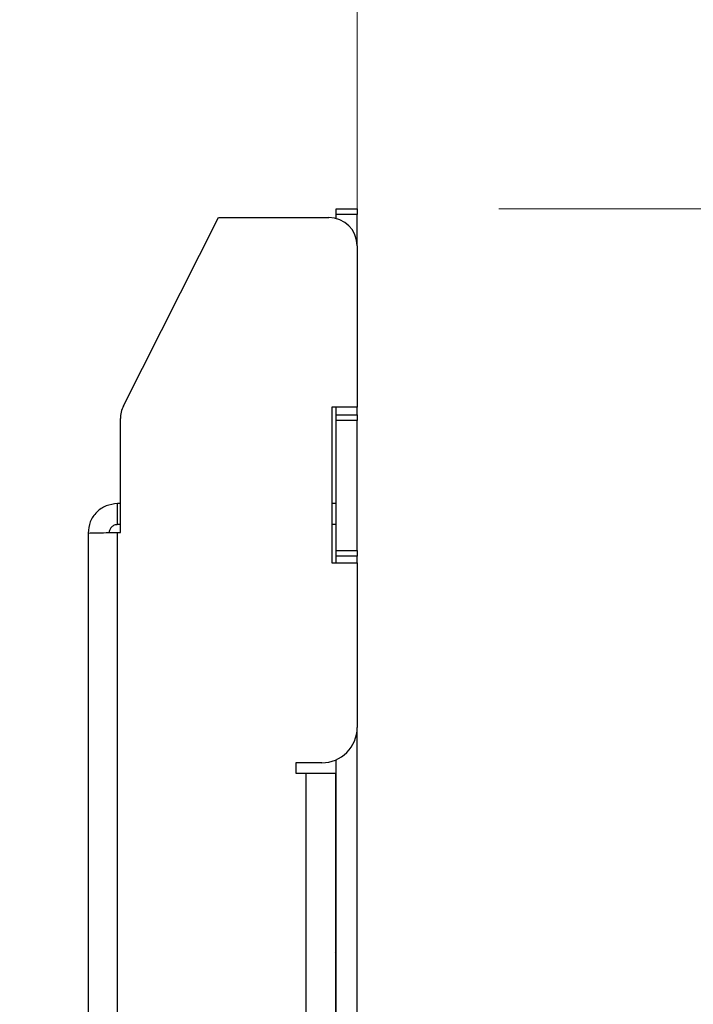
# Model space of a CAD drawing. Header units: inches. Extents: x 5 to 165, y 3 to 108.
# Tile 32 of 139: x 63.97 to 66.35, y 51.1 to 54.58. Entities that reach past the tile are written whole.
import ezdxf

# ---------------------------------------------------------------- set-up
doc = ezdxf.new("R2010")
doc.units = ezdxf.units.IN
doc.header["$LTSCALE"] = 10
doc.header["$MEASUREMENT"] = 0
doc.styles.add('SLDTEXTSTYLE0', font='TXT', dxfattribs={"width": 0.75})
doc.dimstyles.new('SLDDIMSTYLE0', dxfattribs={"dimtxt": 1.377953, "dimasz": 1.56, "dimexe": 0, "dimexo": 0.0625, "dimgap": 0.344488, "dimtad": 0, "dimtih": 1, "dimtoh": 1, "dimrnd": 1e-09, "dimzin": 4, "dimdsep": 46, "dimtxsty": 'SLDTEXTSTYLE0', "dimsah": 1, "dimcen": 0.09, "dimadec": 0, "dimazin": 1, "dimtfac": 1, "dimtofl": 0, "dimtmove": 0, "dimatfit": 3, "dimfxl": 1, "dimfrac": 2, "dimtolj": 1, "dimtzin": 12, "dimarcsym": 0})
doc.dimstyles.new('SLDDIMSTYLE1', dxfattribs={"dimtxt": 1.377953, "dimasz": 1.56, "dimexe": 0, "dimexo": 0.0625, "dimgap": 0.344488, "dimtad": 0, "dimtih": 1, "dimtoh": 1, "dimrnd": 1e-09, "dimzin": 12, "dimdsep": 46, "dimtxsty": 'SLDTEXTSTYLE0', "dimsah": 1, "dimcen": 0.09, "dimadec": 0, "dimazin": 3, "dimtfac": 1, "dimtmove": 0, "dimatfit": 0, "dimfxl": 1, "dimfrac": 2, "dimtolj": 1, "dimtzin": 12, "dimarcsym": 0})

# ---------------------------------------------------------------- blocks, each defined once
blk = doc.blocks.new('_D_1')
at = {"color": 216, "linetype": 'Continuous', "lineweight": 18, "true_color": 0x800080}
for p, q in [((65.6617, 53.9113), (70.7577, 53.9113)), ((69.5077, 53.9113), (69.5077, 48.0314)), ((66.7078, 45.543), (66.288, 45.543)), ((66.288, 45.543), (66.288, 43.3555)), ((72.3077, 45.543), (72.7275, 45.543)), ((72.7275, 45.543), (72.7275, 43.3555)), ((66.288, 43.3555), (66.7078, 43.3555)), ((72.7275, 43.3555), (72.3077, 43.3555)), ((69.5077, 34.4113), (69.5077, 43.0756)), ((65.6617, 34.4113), (70.7577, 34.4113))]:
    blk.add_line(p, q, dxfattribs=at)
for points in [[(69.5077, 53.9113), (69.2477, 52.3513), (69.7677, 52.3513)], [(69.5077, 34.4113), (69.7677, 35.9713), (69.2477, 35.9713)]]:
    blk.add_solid(points, dxfattribs=at)
at = {"color": 216, "linetype": 'Continuous', "lineweight": 18, "true_color": 0x800080, "char_height": 1.37795, "attachment_point": 1, "style": 'SLDTEXTSTYLE0'}
for s, insert in [('19.50', (67.2169, 47.5992)), ('495.30', (66.7078, 45.1318))]:
    blk.add_mtext(s, dxfattribs=dict(at, insert=insert))
blk = doc.blocks.new('_D_2')
at = {"color": 1, "linetype": 'Continuous', "lineweight": 18}
for p, q in [((60.2196, 53.9548), (60.2196, 58.788)), ((65.1617, 53.1613), (65.1617, 58.788)), ((48.0602, 57.5275), (47.6403, 57.5275)), ((47.6403, 57.5275), (47.6403, 55.34)), ((53.66, 57.5275), (54.0799, 57.5275)), ((54.0799, 57.5275), (54.0799, 55.34)), ((60.2196, 57.538), (55.2884, 57.538)), ((65.1617, 57.538), (70.1617, 57.538)), ((47.6403, 55.34), (48.0602, 55.34)), ((54.0799, 55.34), (53.66, 55.34))]:
    blk.add_line(p, q, dxfattribs=at)
for points in [[(60.2196, 57.538), (58.6596, 57.798), (58.6596, 57.278)], [(65.1617, 57.538), (66.7217, 57.278), (66.7217, 57.798)]]:
    blk.add_solid(points, dxfattribs=at)
at = {"color": 1, "linetype": 'Continuous', "lineweight": 18, "char_height": 1.37795, "attachment_point": 1, "style": 'SLDTEXTSTYLE0'}
for s, insert in [('4.94', (49.0783, 59.5837)), ('125.53', (48.0602, 57.1163))]:
    blk.add_mtext(s, dxfattribs=dict(at, insert=insert))

msp = doc.modelspace()

# ---------------------------------------------------------------- linework, layer by layer
at = {"color": 7, "linetype": 'Continuous', "lineweight": 25}
for p, q in [((65.087708, 53.911265), (65.161708, 53.911265)), ((65.087708, 53.891265), (65.087708, 53.911265)), ((65.161708, 53.911265), (65.161708, 53.891265)), ((64.336416, 53.215287), (64.671708, 53.880265)), ((64.671708, 53.880265), (65.061708, 53.880265)), ((65.161708, 53.891265), (65.087708, 53.891265)), ((65.087708, 53.876826), (65.087708, 53.891265)), ((65.161708, 53.780265), (65.161708, 53.891265)), ((65.161708, 53.780265), (65.161708, 53.211265)), ((65.161708, 53.211265), (65.071708, 53.211265)), ((65.071708, 53.211265), (65.071708, 52.661265)), ((65.087708, 53.184265), (65.087708, 53.211265)), ((65.087708, 53.184265), (65.161708, 53.184265)), ((65.087708, 53.164265), (65.087708, 53.184265)), ((65.161708, 53.184265), (65.161708, 53.211265)), ((65.161708, 53.184265), (65.161708, 53.164265)), ((64.325708, 52.768426), (64.325708, 53.170265)), ((65.161708, 53.164265), (65.087708, 53.164265)), ((65.087708, 52.704265), (65.087708, 53.164265)), ((65.161708, 52.704265), (65.161708, 53.164265)), ((64.315708, 52.796265), (64.315708, 52.870265)), ((64.325708, 52.870265), (64.315708, 52.870265)), ((65.086708, 52.870265), (65.071708, 52.870265)), ((65.086708, 52.870265), (65.086708, 52.796265)), ((65.087708, 52.870265), (65.086708, 52.870265)), ((64.325708, 52.796265), (64.315708, 52.796265)), ((65.086708, 52.796265), (65.071708, 52.796265)), ((65.087708, 52.796265), (65.086708, 52.796265)), ((64.211708, 52.766265), (64.211708, 50.521538)), ((64.315708, 52.768426), (64.325708, 52.768426)), ((65.087708, 52.704265), (65.161708, 52.704265)), ((65.087708, 52.684265), (65.087708, 52.704265)), ((65.161708, 52.704265), (65.161708, 52.684265)), ((65.071708, 52.661265), (65.161708, 52.661265)), ((65.161708, 52.684265), (65.087708, 52.684265)), ((65.087708, 52.661265), (65.087708, 52.684265)), ((65.161708, 52.661265), (65.161708, 52.684265)), ((65.161708, 52.661265), (65.161708, 52.080425)), ((65.161708, 50.934265), (65.161708, 52.080425)), ((65.087708, 50.934265), (65.087708, 51.966302)), ((65.036708, 51.955425), (64.944708, 51.955425)), ((64.944708, 51.955425), (64.944708, 51.918425)), ((64.944708, 51.918425), (64.981708, 51.918425)), ((64.981708, 51.918425), (65.085708, 51.918425)), ((65.085708, 51.918425), (65.085708, 38.255162)), ((65.085708, 51.196105), (65.087708, 51.196686)), ((65.087708, 51.181265), (65.085708, 51.181265))]:
    msp.add_line(p, q, dxfattribs=at)
at = {"color": 8, "linetype": 'Continuous', "lineweight": 25}
for p, q in [((64.315708, 50.825341), (64.315708, 52.768426)), ((64.981708, 50.825341), (64.981708, 51.918425))]:
    msp.add_line(p, q, dxfattribs=at)
at = {"color": 7, "linetype": 'Continuous', "lineweight": 25, "flags": 128}
msp.add_lwpolyline([(65.085708, 51.285494), (65.087131, 51.290412), (65.087708, 51.296265)], dxfattribs=at)
at = {"color": 7, "linetype": 'Continuous', "lineweight": 25}
for centre, radius, start, end in [((65.061708, 53.780265), 0.1, 0, 90), ((64.425708, 53.170265), 0.1, 153.242081, 180), ((65.036708, 52.080425), 0.125, 270, 0)]:
    msp.add_arc(centre, radius, start, end, dxfattribs=at)
for points in [[(64.315708, 52.870265), (64.30208, 52.868702), (64.274824, 52.865575), (64.240447, 52.841525), (64.216398, 52.807148), (64.213271, 52.779893), (64.211708, 52.766265)], [(64.315708, 52.796265), (64.311777, 52.795814), (64.303914, 52.794912), (64.293998, 52.787974), (64.287061, 52.778058), (64.286159, 52.770196), (64.285708, 52.766265)], [(64.211708, 52.766265), (64.213271, 52.766445), (64.216398, 52.766805), (64.240447, 52.767345), (64.274824, 52.767886), (64.30208, 52.768246), (64.315708, 52.768426)]]:
    msp.add_open_spline(points, degree=3, dxfattribs=at)

# ---------------------------------------------------------------- dimensions: what is measured, and where the dimension line sits
at = {"color": 1, "linetype": 'Continuous', "lineweight": 18}
dim = msp.add_linear_dim(base=(65.161708, 57.538037), p1=(60.219608, 53.454765), p2=(65.161708, 52.661265), dimstyle='SLDDIMSTYLE1', dxfattribs=at)
dim.commit()
dim.dimension.update_dxf_attribs({"geometry": '_D_2', "text_midpoint": (50.860091, 57.538037), "dimtype": 160})
at = {"color": 216, "linetype": 'Continuous', "lineweight": 18, "true_color": 0x800080}
dim = msp.add_linear_dim(base=(69.507733, 34.411265), p1=(65.161708, 53.911265), p2=(65.161708, 34.411265), angle=90, dimstyle='SLDDIMSTYLE0', dxfattribs=at)
dim.commit()
dim.dimension.update_dxf_attribs({"geometry": '_D_1', "text_midpoint": (69.507733, 45.553513), "dimtype": 160})

doc.saveas('drawing.dxf')
